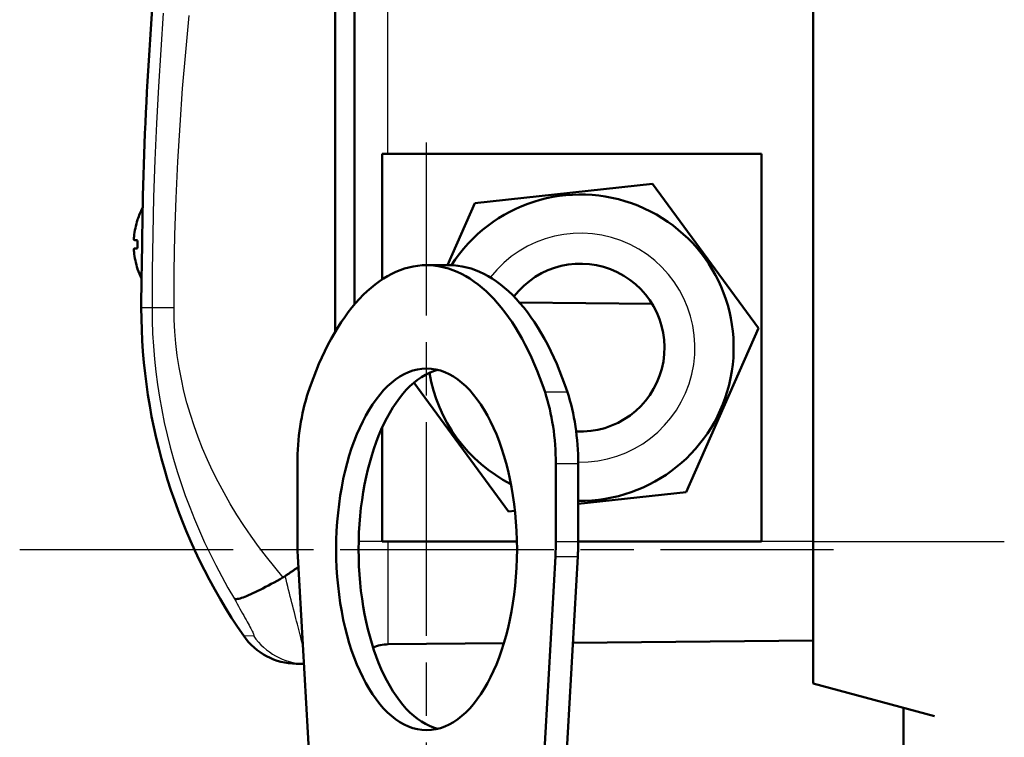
# Model space of a CAD drawing. Header units: millimetres. Extents: x 257 to 2036, y 206 to 1822.
# Tile 32 of 66: x 921 to 997, y 1542 to 1598. Entities that reach past the tile are written whole.
import ezdxf

# ---------------------------------------------------------------- set-up
doc = ezdxf.new("R2010")
doc.units = ezdxf.units.MM
doc.header["$LTSCALE"] = 7
doc.linetypes.add('CHAIN', pattern=[0.3543, 0.2362, -0.0295, 0.0591, -0.0295])
for name, color, linetype, lineweight in [('Mittelpunktmarkierung(DIN)', 4, 'CHAIN', 25), ('Sichtbare Kanten(DIN)', 7, 'Continuous', 50), ('Sichtbare tangentiale Kanten(DIN)', 3, 'Continuous', 25)]:
    doc.layers.add(name, color=color, linetype=linetype, lineweight=lineweight)

msp = doc.modelspace()

# ---------------------------------------------------------------- linework, layer by layer
at = {"layer": 'Mittelpunktmarkierung(DIN)', "linetype": 'CHAIN', "ltscale": 10.000767}
for p, q in [((952.528, 1525.115), (952.528, 1588.115)), ((921.028, 1556.615), (984.028, 1556.615))]:
    msp.add_line(p, q, dxfattribs=at)
at = {"layer": 'Sichtbare Kanten(DIN)'}
for p, q in [((945.442, 1641.228), (945.442, 1573.442)), ((945.442, 1641.227), (945.442, 1573.442)), ((946.949, 1575.576), (946.949, 1641.228)), ((982.442, 1557.228), (982.442, 1641.228)), ((949.098, 1577.518), (949.098, 1587.228)), ((949.098, 1587.228), (978.442, 1587.228)), ((978.442, 1587.228), (978.442, 1557.228)), ((956.252, 1583.405), (970.027, 1584.909)), ((970.027, 1584.909), (978.216, 1573.732)), ((954.143, 1578.615), (956.252, 1583.405)), ((930.151, 1582.106), (930.151, 1582.103)), ((930.151, 1580.531), (930.151, 1579.924)), ((952.528, 1578.615), (954.261, 1578.615)), ((930.151, 1578.353), (930.151, 1578.35)), ((959.714, 1575.721), (969.98, 1575.631)), ((978.216, 1573.732), (972.632, 1561.051)), ((958.857, 1559.547), (951.548, 1569.522)), ((949.098, 1557.228), (949.098, 1566.07)), ((942.528, 1557.184), (942.528, 1563.249)), ((962.528, 1563.249), (962.528, 1557.184)), ((964.261, 1557.184), (964.261, 1563.249)), ((972.632, 1561.051), (964.261, 1560.137)), ((959.367, 1559.602), (958.857, 1559.547)), ((959.522, 1557.228), (949.098, 1557.228)), ((978.442, 1557.228), (964.261, 1557.228)), ((982.442, 1557.228), (982.442, 1546.228)), ((943.856, 1533.328), (942.561, 1556.051)), ((962.496, 1556.051), (961.201, 1533.328)), ((962.933, 1533.328), (964.228, 1556.051)), ((982.442, 1549.551), (963.849, 1549.388)), ((958.51, 1549.342), (949.534, 1549.263)), ((942.443, 1547.754), (943.034, 1547.749)), ((982.442, 1546.228), (991.855, 1543.706)), ((989.442, 1536.728), (989.442, 1544.352))]:
    msp.add_line(p, q, dxfattribs=at)
at = {"layer": 'Sichtbare Kanten(DIN)', "flags": 128}
for points in [[(930.559, 1583.978), (930.559, 1583.946), (930.558, 1583.85), (930.555, 1583.692), (930.553, 1583.475), (930.549, 1583.203), (930.545, 1582.879), (930.54, 1582.51), (930.534, 1582.103), (930.528, 1581.663), (930.521, 1581.198), (930.514, 1580.718), (930.506, 1580.228), (930.499, 1579.738), (930.491, 1579.258), (930.483, 1578.793), (930.476, 1578.352), (930.469, 1577.945), (930.463, 1577.576), (930.458, 1577.252), (930.453, 1576.98), (930.449, 1576.763), (930.446, 1576.605), (930.445, 1576.51), (930.444, 1576.478)], [(929.881, 1580.563), (929.879, 1580.564), (929.878, 1580.566), (929.876, 1580.569), (929.875, 1580.573), (929.874, 1580.578), (929.873, 1580.584), (929.872, 1580.591), (929.871, 1580.599), (929.871, 1580.608), (929.871, 1580.618), (929.87, 1580.628), (929.87, 1580.64), (929.87, 1580.651), (929.871, 1580.664), (929.871, 1580.678), (929.871, 1580.692), (929.872, 1580.707), (929.873, 1580.722), (929.874, 1580.738), (929.875, 1580.755), (929.876, 1580.771), (929.878, 1580.787), (929.879, 1580.804), (929.881, 1580.82)], [(929.881, 1579.635), (929.879, 1579.651), (929.878, 1579.668), (929.876, 1579.684), (929.875, 1579.701), (929.874, 1579.717), (929.873, 1579.733), (929.872, 1579.748), (929.871, 1579.763), (929.871, 1579.778), (929.871, 1579.791), (929.87, 1579.804), (929.87, 1579.816), (929.87, 1579.827), (929.871, 1579.837), (929.871, 1579.847), (929.871, 1579.856), (929.872, 1579.864), (929.873, 1579.872), (929.874, 1579.878), (929.875, 1579.883), (929.876, 1579.887), (929.878, 1579.89), (929.879, 1579.891), (929.881, 1579.892)], [(942.606, 1555.253), (942.564, 1555.224), (942.521, 1555.194), (942.478, 1555.165), (942.436, 1555.135), (942.393, 1555.106), (942.35, 1555.076), (942.308, 1555.047), (942.265, 1555.017), (942.222, 1554.988), (942.18, 1554.958), (942.137, 1554.929), (942.094, 1554.899), (942.051, 1554.87), (942.009, 1554.84), (941.966, 1554.811), (941.923, 1554.781), (941.88, 1554.752), (941.837, 1554.722), (941.795, 1554.693), (941.752, 1554.663), (941.709, 1554.634), (941.666, 1554.605), (941.623, 1554.575), (941.581, 1554.546)], [(937.651, 1552.79), (937.695, 1552.774), (937.75, 1552.766), (937.817, 1552.766), (937.895, 1552.775), (937.985, 1552.793), (938.086, 1552.819), (938.198, 1552.853), (938.321, 1552.895), (938.454, 1552.945), (938.598, 1553.002), (938.751, 1553.067), (938.914, 1553.139), (939.086, 1553.218), (939.266, 1553.303), (939.455, 1553.395), (939.651, 1553.493), (939.855, 1553.597), (940.065, 1553.706), (940.281, 1553.82), (940.502, 1553.938), (940.727, 1554.06), (940.957, 1554.187), (941.19, 1554.316), (941.426, 1554.449)], [(941.581, 1554.546), (941.574, 1554.541), (941.568, 1554.537), (941.562, 1554.533), (941.555, 1554.529), (941.549, 1554.524), (941.543, 1554.52), (941.536, 1554.516), (941.53, 1554.512), (941.523, 1554.508), (941.517, 1554.504), (941.511, 1554.5), (941.504, 1554.496), (941.498, 1554.492), (941.491, 1554.488), (941.485, 1554.484), (941.478, 1554.48), (941.472, 1554.476), (941.465, 1554.472), (941.459, 1554.468), (941.452, 1554.464), (941.446, 1554.46), (941.439, 1554.457), (941.433, 1554.453), (941.426, 1554.449)]]:
    msp.add_lwpolyline(points, dxfattribs=at)
at = {"layer": 'Sichtbare Kanten(DIN)'}
for centre, radius, start, end in [((1250.442, 1575.316), 320, 173.82503, 178.44897), ((964.442, 1572.228), 11.856, 269.12346, 147.42052), ((935.842, 1580.228), 6, 151.94601, 161.33633), ((930.283, 1582.106), 0.132, 161.33633, 180), ((964.442, 1572.228), 6.5, 267.01398, 142.49122), ((930.283, 1578.35), 0.132, 180, 198.66367), ((935.842, 1580.228), 6, 198.66367, 206.30104), ((1250.442, 1575.316), 320, 179.79203, 180), ((975.095, 1575.316), 44.653, 180, 214.68001), ((964.442, 1572.228), 11.856, 189.43703, 242.99), ((942.487, 1552.754), 5, 214.68001, 269.5), ((949.56, 1546.264), 3, 90.5, 113.17405)]:
    msp.add_arc(centre, radius, start, end, dxfattribs=at)
for centre, major_axis, ratio, start_param, end_param in [((935.826, 1580.227), (-0.458, 5.98), 0.996172, 1.172695, 1.395451), ((935.826, 1580.047), (-5.974, 0.523), 0.00668, 0.099142, 0.321898), ((935.826, 1580.408), (-5.974, -0.523), 0.00668, 5.961287, 6.184043), ((935.826, 1580.229), (0.458, 5.98), 0.996172, 1.746142, 1.968898), ((952.528, 1556.615), (0, 22), 0.5, 5.298075, 7.268296), ((954.261, 1556.615), (0, 22), 0.5, 5.298075, 6.283185), ((954.261, 1556.615), (0, 14), 0.5, 0.124036, 3.017557), ((947.528, 1563.249), (0, 10), 0.5, 0.985111, 1.570796), ((957.528, 1563.249), (0, -10), 0.5, 1.570796, 2.156482), ((959.261, 1563.249), (0, 10), 0.5, 4.712389, 5.298075), ((947.528, 1557.184), (0, 10), 0.5, 1.570796, 1.684325), ((957.528, 1557.184), (0, -10), 0.5, 1.457268, 1.570796), ((959.261, 1557.184), (0, 10), 0.5, 4.59886, 4.712389)]:
    msp.add_ellipse(centre, major_axis=major_axis, ratio=ratio, start_param=start_param, end_param=end_param, dxfattribs=at)
msp.add_ellipse((952.528, 1556.615), major_axis=(0, 14), ratio=0.5, dxfattribs=at)
at = {"layer": 'Sichtbare tangentiale Kanten(DIN)'}
for p, q in [((949.534, 1587.228), (949.534, 1641.228)), ((930.157, 1582.148), (930.157, 1582.124)), ((930.157, 1580.53), (930.157, 1579.925)), ((930.157, 1578.332), (930.157, 1578.308)), ((931.272, 1575.316), (930.442, 1575.316)), ((932.976, 1575.316), (931.272, 1575.316)), ((963.427, 1568.776), (961.695, 1568.776)), ((962.528, 1563.249), (964.261, 1563.249)), ((949.098, 1557.228), (947.267, 1557.228)), ((949.534, 1557.228), (949.534, 1549.263)), ((964.261, 1557.184), (962.528, 1557.184)), ((982.442, 1557.228), (978.442, 1557.228)), ((982.442, 1557.228), (997.248, 1557.228)), ((962.496, 1556.051), (964.228, 1556.051)), ((939.145, 1549.901), (938.375, 1549.909))]:
    msp.add_line(p, q, dxfattribs=at)
at = {"layer": 'Sichtbare tangentiale Kanten(DIN)', "flags": 128}
for points in [[(932.146, 1598.13), (931.942, 1595.282), (931.765, 1592.433), (931.614, 1589.582), (931.491, 1586.73), (931.396, 1583.877), (931.327, 1581.023), (931.286, 1578.17), (931.272, 1575.316)], [(932.976, 1575.316), (932.995, 1578.145), (933.05, 1580.973), (933.143, 1583.802), (933.273, 1586.63), (933.44, 1589.457), (933.643, 1592.283), (933.883, 1595.108), (934.159, 1597.93)], [(931.272, 1575.316), (931.284, 1574.323), (931.32, 1573.328), (931.379, 1572.335), (931.462, 1571.343), (931.568, 1570.353), (931.697, 1569.367), (931.85, 1568.386), (932.025, 1567.411), (932.222, 1566.442), (932.44, 1565.481), (932.68, 1564.528), (932.939, 1563.584), (933.22, 1562.647), (933.522, 1561.716), (933.845, 1560.791), (934.188, 1559.871), (934.552, 1558.959), (934.937, 1558.053), (935.341, 1557.154), (935.764, 1556.264), (936.208, 1555.382), (936.67, 1554.509), (937.151, 1553.645), (937.651, 1552.79)], [(941.428, 1554.448), (940.767, 1555.234), (940.131, 1556.028), (939.521, 1556.832), (938.935, 1557.645), (938.374, 1558.466), (937.84, 1559.296), (937.331, 1560.133), (936.849, 1560.977), (936.393, 1561.829), (935.965, 1562.686), (935.564, 1563.549), (935.191, 1564.418), (934.847, 1565.292), (934.529, 1566.175), (934.24, 1567.066), (933.978, 1567.965), (933.745, 1568.871), (933.543, 1569.782), (933.37, 1570.698), (933.228, 1571.619), (933.118, 1572.542), (933.039, 1573.466), (932.992, 1574.391), (932.976, 1575.316)], [(942.956, 1549.113), (942.916, 1549.276), (942.874, 1549.447), (942.829, 1549.624), (942.783, 1549.809), (942.735, 1550), (942.685, 1550.198), (942.633, 1550.401), (942.579, 1550.611), (942.524, 1550.825), (942.468, 1551.045), (942.41, 1551.271), (942.351, 1551.5), (942.291, 1551.735), (942.23, 1551.973), (942.168, 1552.216), (942.105, 1552.463), (942.042, 1552.713), (941.977, 1552.966), (941.913, 1553.222), (941.847, 1553.482), (941.781, 1553.744), (941.715, 1554.01), (941.648, 1554.278), (941.581, 1554.548)], [(937.651, 1552.79), (937.76, 1552.591), (937.868, 1552.395), (937.973, 1552.204), (938.077, 1552.017), (938.178, 1551.835), (938.277, 1551.658), (938.372, 1551.487), (938.463, 1551.322), (938.551, 1551.164), (938.634, 1551.013), (938.713, 1550.869), (938.787, 1550.733), (938.856, 1550.606), (938.918, 1550.488), (938.974, 1550.38), (939.024, 1550.282), (939.066, 1550.194), (939.102, 1550.117), (939.129, 1550.052), (939.149, 1549.998), (939.16, 1549.955), (939.163, 1549.925), (939.158, 1549.907), (939.145, 1549.901)]]:
    msp.add_lwpolyline(points, dxfattribs=at)
at = {"layer": 'Sichtbare tangentiale Kanten(DIN)'}
msp.add_arc((964.442, 1572.228), 8.856, 268.82399, 142.09966, dxfattribs=at)
msp.add_ellipse((943.244, 1552.747), major_axis=(-0.044, -5), ratio=0.996988, start_param=5.326573, end_param=6.249767, dxfattribs=at)

doc.saveas('drawing.dxf')
